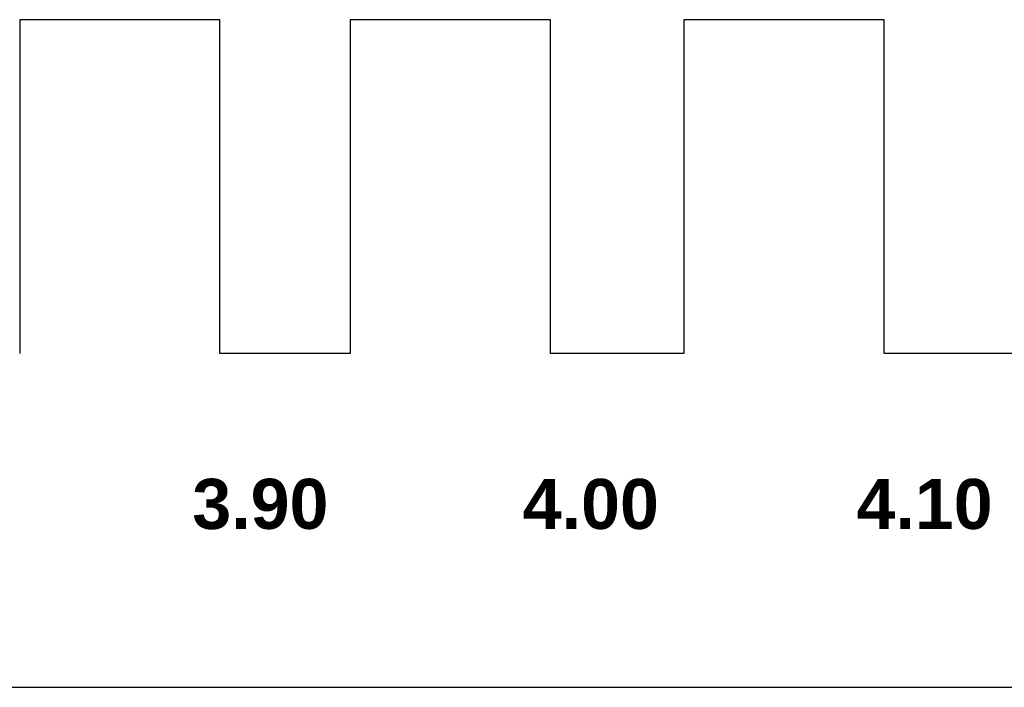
# Model space of a CAD drawing. Header units: millimetres. Extents: x -49 to 798, y -127 to 363.
# Tile 20 of 170: x 74 to 104, y -59 to -39. Entities that reach past the tile are written whole.
import ezdxf

# ---------------------------------------------------------------- set-up
doc = ezdxf.new("R2010")
doc.units = ezdxf.units.MM
doc.header["$MEASUREMENT"] = 0
doc.layers.add('corte', color=1, linetype='Continuous', true_color=0xff0000)
doc.layers.add('grabado', color=3, linetype='Continuous', true_color=0x00ff00)

msp = doc.modelspace()

# ---------------------------------------------------------------- linework, layer by layer
at = {"layer": 'corte'}
for p, q in [((80.374, -38.564), (74.374, -38.564)), ((74.374, -38.564), (74.374, -48.564)), ((80.374, -48.564), (80.374, -38.564)), ((90.274, -38.564), (84.274, -38.564)), ((84.274, -38.564), (84.274, -48.564)), ((90.274, -48.564), (90.274, -38.564)), ((100.274, -38.564), (94.274, -38.564)), ((94.274, -38.564), (94.274, -48.564)), ((100.274, -48.564), (100.274, -38.564)), ((84.274, -48.564), (80.374, -48.564)), ((94.274, -48.564), (90.274, -48.564)), ((104.374, -48.564), (100.274, -48.564)), ((-49.226, -58.564), (177.074, -58.564))]:
    msp.add_line(p, q, dxfattribs=at)

# ---------------------------------------------------------------- texts
at = {"layer": 'grabado', "char_height": 1.5, "attachment_point": 8, "line_spacing_factor": 0.963855}
for s, insert, width in [('\\fArial|b1;3.90', (81.585, -53.843), 5.37963), ('\\fArial|b1;4.00', (91.485, -53.843), 5.42593), ('\\fArial|b1;4.10', (101.485, -53.843), 5.42593)]:
    msp.add_mtext(s, dxfattribs=dict(at, insert=insert, width=width))

doc.saveas('drawing.dxf')
